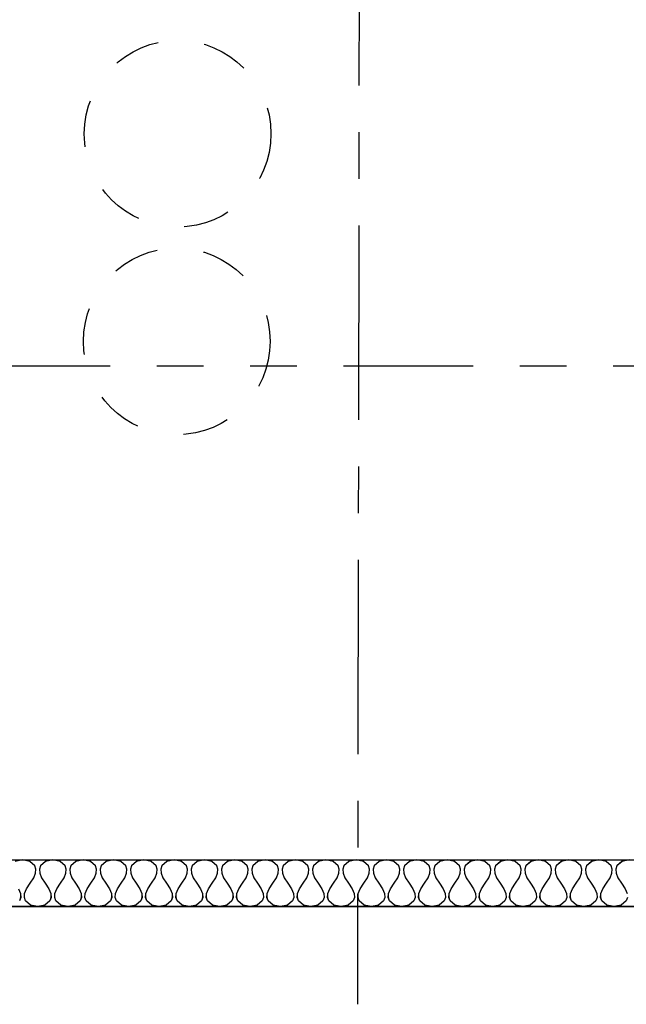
# Model space of a CAD drawing. Header units: millimetres. Extents: x -15 to 127, y -65 to 67.
# Tile 204 of 256: x 6.13 to 7.43, y 22.19 to 24.3. Entities that reach past the tile are written whole.
import ezdxf

# ---------------------------------------------------------------- set-up
doc = ezdxf.new("R2010")
doc.units = ezdxf.units.MM
doc.header["$MEASUREMENT"] = 0
for name, pattern in [('PC_DASH_1', [0.638889, 0.277778, -0.083333, 0.055556, -0.083333, 0.055556, -0.083333]), ('PC_DASH_2', [0.125, 0.055556, -0.069444]), ('PC_DASH_4', [0.638889, 0.416667, -0.083333, 0.055556, -0.083333])]:
    doc.linetypes.add(name, pattern=pattern)
doc.layers.add('structure rdc', color=7, linetype='Continuous')

# ---------------------------------------------------------------- blocks, each defined once
blk = doc.blocks.new('PD_9360')
at = {"layer": 'structure rdc', "color": 0}
for points in [[(12.4914, -23.9041), (5.5362, -23.9041), (5.5362, -23.8041), (12.4914, -23.8041), (12.4914, -23.9041)], [(7.4538, -23.8041), (7.4384, -23.8072), (7.4275, -23.8166), (7.4252, -23.8236), (7.4257, -23.8322), (7.4296, -23.8423), (7.4375, -23.8541), (7.4454, -23.8658), (7.4493, -23.8759)], [(7.4498, -23.8845), (7.4475, -23.8916), (7.4366, -23.9009), (7.4213, -23.9041), (7.4059, -23.9009), (7.395, -23.8916), (7.3927, -23.8845), (7.3932, -23.8759), (7.3971, -23.8658), (7.405, -23.8541), (7.4129, -23.8423), (7.4168, -23.8322), (7.4173, -23.8236), (7.415, -23.8166), (7.4041, -23.8072), (7.3888, -23.8041), (7.3734, -23.8072), (7.3625, -23.8166), (7.3602, -23.8236), (7.3607, -23.8322), (7.3646, -23.8423), (7.3725, -23.8541), (7.3804, -23.8658), (7.3843, -23.8759), (7.3848, -23.8845), (7.3825, -23.8916), (7.3716, -23.9009), (7.3563, -23.9041), (7.3409, -23.9009), (7.33, -23.8916), (7.3277, -23.8845), (7.3282, -23.8759), (7.3321, -23.8658), (7.34, -23.8541), (7.3479, -23.8423), (7.3518, -23.8322), (7.3523, -23.8236), (7.35, -23.8166), (7.3391, -23.8072), (7.3238, -23.8041), (7.3084, -23.8072), (7.2975, -23.8166), (7.2952, -23.8236), (7.2957, -23.8322), (7.2996, -23.8423), (7.3075, -23.8541), (7.3154, -23.8658), (7.3193, -23.8759), (7.3198, -23.8845), (7.3175, -23.8916), (7.3066, -23.9009), (7.2913, -23.9041), (7.2759, -23.9009), (7.265, -23.8916), (7.2627, -23.8845), (7.2632, -23.8759), (7.2671, -23.8658), (7.275, -23.8541), (7.2829, -23.8423), (7.2868, -23.8322), (7.2873, -23.8236), (7.285, -23.8166), (7.2741, -23.8072), (7.2588, -23.8041), (7.2434, -23.8072), (7.2325, -23.8166), (7.2302, -23.8236), (7.2307, -23.8322), (7.2346, -23.8423), (7.2425, -23.8541), (7.2504, -23.8658), (7.2543, -23.8759), (7.2548, -23.8845), (7.2525, -23.8916), (7.2416, -23.9009), (7.2262, -23.9041), (7.2109, -23.9009), (7.2, -23.8916), (7.1977, -23.8845), (7.1982, -23.8759), (7.2021, -23.8658), (7.21, -23.8541), (7.2179, -23.8423), (7.2218, -23.8322), (7.2223, -23.8236), (7.22, -23.8166), (7.2091, -23.8072), (7.1937, -23.8041), (7.1784, -23.8072), (7.1675, -23.8166), (7.1652, -23.8236), (7.1657, -23.8322), (7.1696, -23.8423), (7.1775, -23.8541), (7.1854, -23.8658), (7.1893, -23.8759), (7.1898, -23.8845), (7.1875, -23.8916), (7.1766, -23.9009), (7.1612, -23.9041), (7.1459, -23.9009), (7.135, -23.8916), (7.1327, -23.8845), (7.1332, -23.8759), (7.1371, -23.8658), (7.145, -23.8541), (7.1529, -23.8423), (7.1568, -23.8322), (7.1573, -23.8236), (7.155, -23.8166), (7.1441, -23.8072), (7.1287, -23.8041), (7.1134, -23.8072), (7.1025, -23.8166), (7.1002, -23.8236), (7.1007, -23.8322), (7.1046, -23.8423), (7.1125, -23.8541), (7.1204, -23.8658), (7.1243, -23.8759), (7.1248, -23.8845), (7.1225, -23.8916), (7.1116, -23.9009), (7.0962, -23.9041), (7.0809, -23.9009), (7.07, -23.8916), (7.0677, -23.8845), (7.0682, -23.8759), (7.0721, -23.8658), (7.08, -23.8541), (7.0879, -23.8423), (7.0918, -23.8322), (7.0923, -23.8236), (7.09, -23.8166), (7.0791, -23.8072), (7.0637, -23.8041), (7.0483, -23.8072), (7.0375, -23.8166), (7.0352, -23.8236), (7.0357, -23.8322), (7.0396, -23.8423), (7.0475, -23.8541), (7.0554, -23.8658), (7.0593, -23.8759), (7.0598, -23.8845), (7.0575, -23.8916), (7.0466, -23.9009), (7.0312, -23.9041), (7.0158, -23.9009), (7.005, -23.8916), (7.0027, -23.8845), (7.0032, -23.8759), (7.0071, -23.8658), (7.015, -23.8541), (7.0229, -23.8423), (7.0268, -23.8322), (7.0273, -23.8236), (7.025, -23.8166), (7.0141, -23.8072), (6.9987, -23.8041), (6.9833, -23.8072), (6.9725, -23.8166), (6.9702, -23.8236), (6.9707, -23.8322), (6.9746, -23.8423), (6.9825, -23.8541), (6.9904, -23.8658), (6.9943, -23.8759), (6.9948, -23.8845), (6.9925, -23.8916), (6.9816, -23.9009), (6.9662, -23.9041), (6.9508, -23.9009), (6.94, -23.8916), (6.9377, -23.8845), (6.9382, -23.8759), (6.9421, -23.8658), (6.95, -23.8541), (6.9579, -23.8423), (6.9618, -23.8322), (6.9623, -23.8236), (6.96, -23.8166), (6.9491, -23.8072), (6.9337, -23.8041), (6.9183, -23.8072), (6.9075, -23.8166), (6.9052, -23.8236), (6.9057, -23.8322), (6.9096, -23.8423), (6.9175, -23.8541), (6.9254, -23.8658), (6.9293, -23.8759), (6.9298, -23.8845), (6.9275, -23.8916), (6.9166, -23.9009), (6.9012, -23.9041), (6.8858, -23.9009), (6.875, -23.8916), (6.8727, -23.8845), (6.8732, -23.8759), (6.8771, -23.8658), (6.885, -23.8541), (6.8929, -23.8423), (6.8968, -23.8322), (6.8973, -23.8236), (6.895, -23.8166), (6.8841, -23.8072), (6.8687, -23.8041), (6.8533, -23.8072), (6.8425, -23.8166), (6.8402, -23.8236), (6.8407, -23.8322), (6.8446, -23.8423), (6.8525, -23.8541), (6.8604, -23.8658), (6.8643, -23.8759), (6.8648, -23.8845), (6.8625, -23.8916), (6.8516, -23.9009), (6.8362, -23.9041), (6.8208, -23.9009), (6.81, -23.8916), (6.8077, -23.8845), (6.8082, -23.8759), (6.8121, -23.8658), (6.82, -23.8541), (6.8279, -23.8423), (6.8318, -23.8322), (6.8323, -23.8236), (6.83, -23.8166), (6.8191, -23.8072), (6.8037, -23.8041), (6.7883, -23.8072), (6.7775, -23.8166), (6.7752, -23.8236), (6.7757, -23.8322), (6.7796, -23.8423), (6.7875, -23.8541), (6.7954, -23.8658), (6.7993, -23.8759), (6.7998, -23.8845), (6.7975, -23.8916), (6.7866, -23.9009), (6.7712, -23.9041), (6.7558, -23.9009), (6.745, -23.8916), (6.7427, -23.8845), (6.7432, -23.8759), (6.7471, -23.8658), (6.755, -23.8541), (6.7629, -23.8423), (6.7668, -23.8322), (6.7673, -23.8236), (6.765, -23.8166), (6.7541, -23.8072), (6.7387, -23.8041), (6.7233, -23.8072), (6.7125, -23.8166), (6.7102, -23.8236), (6.7107, -23.8322), (6.7146, -23.8423), (6.7225, -23.8541), (6.7304, -23.8658), (6.7343, -23.8759), (6.7348, -23.8845), (6.7325, -23.8916), (6.7216, -23.9009), (6.7062, -23.9041), (6.6908, -23.9009), (6.68, -23.8916), (6.6777, -23.8845), (6.6782, -23.8759), (6.6821, -23.8658), (6.69, -23.8541), (6.6979, -23.8423), (6.7018, -23.8322), (6.7023, -23.8236), (6.7, -23.8166), (6.6891, -23.8072), (6.6737, -23.8041), (6.6583, -23.8072), (6.6475, -23.8166), (6.6452, -23.8236), (6.6457, -23.8322), (6.6496, -23.8423), (6.6575, -23.8541), (6.6654, -23.8658), (6.6693, -23.8759), (6.6698, -23.8845), (6.6675, -23.8916), (6.6566, -23.9009), (6.6412, -23.9041), (6.6258, -23.9009), (6.615, -23.8916), (6.6127, -23.8845), (6.6132, -23.8759), (6.6171, -23.8658), (6.625, -23.8541), (6.6329, -23.8423), (6.6368, -23.8322), (6.6373, -23.8236), (6.635, -23.8166), (6.6241, -23.8072), (6.6087, -23.8041), (6.5933, -23.8072), (6.5825, -23.8166), (6.5802, -23.8236), (6.5807, -23.8322), (6.5846, -23.8423), (6.5925, -23.8541), (6.6004, -23.8658), (6.6043, -23.8759), (6.6048, -23.8845), (6.6025, -23.8916), (6.5916, -23.9009), (6.5762, -23.9041), (6.5608, -23.9009), (6.55, -23.8916), (6.5477, -23.8845), (6.5482, -23.8759), (6.5521, -23.8658), (6.56, -23.8541), (6.5679, -23.8423), (6.5718, -23.8322), (6.5723, -23.8236), (6.57, -23.8166), (6.5591, -23.8072), (6.5437, -23.8041), (6.5283, -23.8072), (6.5175, -23.8166), (6.5152, -23.8236), (6.5157, -23.8322), (6.5196, -23.8423), (6.5275, -23.8541), (6.5354, -23.8658), (6.5393, -23.8759), (6.5398, -23.8845), (6.5375, -23.8916), (6.5266, -23.9009), (6.5112, -23.9041), (6.4958, -23.9009), (6.485, -23.8916), (6.4827, -23.8845), (6.4832, -23.8759), (6.4871, -23.8658), (6.495, -23.8541), (6.5029, -23.8423), (6.5068, -23.8322), (6.5073, -23.8236), (6.505, -23.8166), (6.4941, -23.8072), (6.4787, -23.8041), (6.4633, -23.8072), (6.4525, -23.8166), (6.4502, -23.8236), (6.4507, -23.8322), (6.4546, -23.8423), (6.4625, -23.8541), (6.4704, -23.8658), (6.4743, -23.8759), (6.4748, -23.8845), (6.4725, -23.8916), (6.4616, -23.9009), (6.4462, -23.9041), (6.4308, -23.9009), (6.42, -23.8916), (6.4177, -23.8845), (6.4182, -23.8759), (6.4221, -23.8658), (6.43, -23.8541), (6.4379, -23.8423), (6.4418, -23.8322), (6.4423, -23.8236), (6.44, -23.8166), (6.4291, -23.8072), (6.4137, -23.8041), (6.3983, -23.8072), (6.3875, -23.8166), (6.3851, -23.8236), (6.3857, -23.8322), (6.3896, -23.8423), (6.3975, -23.8541), (6.4054, -23.8658), (6.4093, -23.8759), (6.4098, -23.8845), (6.4075, -23.8916), (6.3966, -23.9009), (6.3812, -23.9041), (6.3658, -23.9009), (6.355, -23.8916), (6.3526, -23.8845), (6.3532, -23.8759), (6.3571, -23.8658), (6.365, -23.8541), (6.3728, -23.8423), (6.3768, -23.8322), (6.3773, -23.8236), (6.375, -23.8166), (6.3641, -23.8072), (6.3487, -23.8041), (6.3333, -23.8072), (6.3225, -23.8166), (6.3201, -23.8236), (6.3207, -23.8322), (6.3246, -23.8423), (6.3325, -23.8541), (6.3403, -23.8658), (6.3443, -23.8759), (6.3448, -23.8845), (6.3425, -23.8916), (6.3316, -23.9009), (6.3162, -23.9041), (6.3008, -23.9009), (6.29, -23.8916), (6.2876, -23.8845), (6.2882, -23.8759), (6.2921, -23.8658), (6.3, -23.8541), (6.3078, -23.8423), (6.3118, -23.8322), (6.3123, -23.8236), (6.31, -23.8166), (6.2991, -23.8072), (6.2837, -23.8041), (6.2683, -23.8072), (6.2575, -23.8166), (6.2551, -23.8236), (6.2557, -23.8322), (6.2596, -23.8423), (6.2675, -23.8541), (6.2753, -23.8658), (6.2793, -23.8759), (6.2798, -23.8845), (6.2775, -23.8916), (6.2666, -23.9009), (6.2512, -23.9041), (6.2358, -23.9009), (6.225, -23.8916), (6.2226, -23.8845), (6.2232, -23.8759), (6.2271, -23.8658), (6.235, -23.8541), (6.2428, -23.8423), (6.2468, -23.8322), (6.2473, -23.8236), (6.245, -23.8166), (6.2341, -23.8072), (6.2187, -23.8041), (6.2033, -23.8072), (6.1925, -23.8166), (6.1901, -23.8236), (6.1907, -23.8322), (6.1946, -23.8423), (6.2025, -23.8541), (6.2103, -23.8658), (6.2143, -23.8759), (6.2148, -23.8845), (6.2125, -23.8916), (6.2016, -23.9009), (6.1862, -23.9041), (6.1708, -23.9009), (6.16, -23.8916), (6.1576, -23.8845), (6.1582, -23.8759), (6.1621, -23.8658), (6.17, -23.8541), (6.1778, -23.8423), (6.1818, -23.8322), (6.1823, -23.8236), (6.18, -23.8166), (6.1691, -23.8072), (6.1537, -23.8041), (6.1383, -23.8072)], [(6.1453, -23.8658), (6.1493, -23.8759), (6.1498, -23.8845), (6.1475, -23.8916)]]:
    blk.add_lwpolyline(points, dxfattribs=at)
blk = doc.blocks.new('PD_4879')
at = {"layer": 'structure rdc', "color": 0}
for points in [[(13.15, -3.9041), (6.1947, -3.9041), (6.1947, -3.8041), (13.15, -3.8041), (13.15, -3.9041)], [(8.1123, -3.8041), (8.0969, -3.8072), (8.0861, -3.8166), (8.0837, -3.8236), (8.0843, -3.8322), (8.0882, -3.8423), (8.0961, -3.8541), (8.1039, -3.8658), (8.1079, -3.8759)], [(8.1084, -3.8845), (8.1061, -3.8916), (8.0952, -3.9009), (8.0798, -3.9041), (8.0644, -3.9009), (8.0536, -3.8916), (8.0512, -3.8845), (8.0518, -3.8759), (8.0557, -3.8658), (8.0636, -3.8541), (8.0714, -3.8423), (8.0754, -3.8322), (8.0759, -3.8236), (8.0736, -3.8166), (8.0627, -3.8072), (8.0473, -3.8041), (8.0319, -3.8072), (8.0211, -3.8166), (8.0187, -3.8236), (8.0193, -3.8322), (8.0232, -3.8423), (8.0311, -3.8541), (8.0389, -3.8658), (8.0429, -3.8759), (8.0434, -3.8845), (8.0411, -3.8916), (8.0302, -3.9009), (8.0148, -3.9041), (7.9994, -3.9009), (7.9886, -3.8916), (7.9862, -3.8845), (7.9868, -3.8759), (7.9907, -3.8658), (7.9986, -3.8541), (8.0064, -3.8423), (8.0104, -3.8322), (8.0109, -3.8236), (8.0086, -3.8166), (7.9977, -3.8072), (7.9823, -3.8041), (7.9669, -3.8072), (7.9561, -3.8166), (7.9537, -3.8236), (7.9543, -3.8322), (7.9582, -3.8423), (7.9661, -3.8541), (7.9739, -3.8658), (7.9779, -3.8759), (7.9784, -3.8845), (7.9761, -3.8916), (7.9652, -3.9009), (7.9498, -3.9041), (7.9344, -3.9009), (7.9236, -3.8916), (7.9212, -3.8845), (7.9218, -3.8759), (7.9257, -3.8658), (7.9336, -3.8541), (7.9414, -3.8423), (7.9454, -3.8322), (7.9459, -3.8236), (7.9436, -3.8166), (7.9327, -3.8072), (7.9173, -3.8041), (7.9019, -3.8072), (7.8911, -3.8166), (7.8887, -3.8236), (7.8893, -3.8322), (7.8932, -3.8423), (7.9011, -3.8541), (7.9089, -3.8658), (7.9129, -3.8759), (7.9134, -3.8845), (7.9111, -3.8916), (7.9002, -3.9009), (7.8848, -3.9041), (7.8694, -3.9009), (7.8585, -3.8916), (7.8562, -3.8845), (7.8568, -3.8759), (7.8607, -3.8658), (7.8686, -3.8541), (7.8764, -3.8423), (7.8804, -3.8322), (7.8809, -3.8236), (7.8786, -3.8166), (7.8677, -3.8072), (7.8523, -3.8041), (7.8369, -3.8072), (7.826, -3.8166), (7.8237, -3.8236), (7.8243, -3.8322), (7.8282, -3.8423), (7.8361, -3.8541), (7.8439, -3.8658), (7.8479, -3.8759), (7.8484, -3.8845), (7.8461, -3.8916), (7.8352, -3.9009), (7.8198, -3.9041), (7.8044, -3.9009), (7.7935, -3.8916), (7.7912, -3.8845), (7.7917, -3.8759), (7.7957, -3.8658), (7.8036, -3.8541), (7.8114, -3.8423), (7.8154, -3.8322), (7.8159, -3.8236), (7.8136, -3.8166), (7.8027, -3.8072), (7.7873, -3.8041), (7.7719, -3.8072), (7.761, -3.8166), (7.7587, -3.8236), (7.7592, -3.8322), (7.7632, -3.8423), (7.771, -3.8541), (7.7789, -3.8658), (7.7828, -3.8759), (7.7834, -3.8845), (7.7811, -3.8916), (7.7702, -3.9009), (7.7548, -3.9041), (7.7394, -3.9009), (7.7285, -3.8916), (7.7262, -3.8845), (7.7267, -3.8759), (7.7307, -3.8658), (7.7385, -3.8541), (7.7464, -3.8423), (7.7503, -3.8322), (7.7509, -3.8236), (7.7486, -3.8166), (7.7377, -3.8072), (7.7223, -3.8041), (7.7069, -3.8072), (7.696, -3.8166), (7.6937, -3.8236), (7.6942, -3.8322), (7.6982, -3.8423), (7.706, -3.8541), (7.7139, -3.8658), (7.7178, -3.8759), (7.7184, -3.8845), (7.7161, -3.8916), (7.7052, -3.9009), (7.6898, -3.9041), (7.6744, -3.9009), (7.6635, -3.8916), (7.6612, -3.8845), (7.6617, -3.8759), (7.6657, -3.8658), (7.6735, -3.8541), (7.6814, -3.8423), (7.6853, -3.8322), (7.6859, -3.8236), (7.6835, -3.8166), (7.6727, -3.8072), (7.6573, -3.8041), (7.6419, -3.8072), (7.631, -3.8166), (7.6287, -3.8236), (7.6292, -3.8322), (7.6332, -3.8423), (7.641, -3.8541), (7.6489, -3.8658), (7.6528, -3.8759), (7.6534, -3.8845), (7.651, -3.8916), (7.6402, -3.9009), (7.6248, -3.9041), (7.6094, -3.9009), (7.5985, -3.8916), (7.5962, -3.8845), (7.5967, -3.8759), (7.6007, -3.8658), (7.6085, -3.8541), (7.6164, -3.8423), (7.6203, -3.8322), (7.6209, -3.8236), (7.6185, -3.8166), (7.6077, -3.8072), (7.5923, -3.8041), (7.5769, -3.8072), (7.566, -3.8166), (7.5637, -3.8236), (7.5642, -3.8322), (7.5682, -3.8423), (7.576, -3.8541), (7.5839, -3.8658), (7.5878, -3.8759), (7.5884, -3.8845), (7.586, -3.8916), (7.5752, -3.9009), (7.5598, -3.9041), (7.5444, -3.9009), (7.5335, -3.8916), (7.5312, -3.8845), (7.5317, -3.8759), (7.5357, -3.8658), (7.5435, -3.8541), (7.5514, -3.8423), (7.5553, -3.8322), (7.5559, -3.8236), (7.5535, -3.8166), (7.5427, -3.8072), (7.5273, -3.8041), (7.5119, -3.8072), (7.501, -3.8166), (7.4987, -3.8236), (7.4992, -3.8322), (7.5032, -3.8423), (7.511, -3.8541), (7.5189, -3.8658), (7.5228, -3.8759), (7.5234, -3.8845), (7.521, -3.8916), (7.5102, -3.9009), (7.4948, -3.9041), (7.4794, -3.9009), (7.4685, -3.8916), (7.4662, -3.8845), (7.4667, -3.8759), (7.4707, -3.8658), (7.4785, -3.8541), (7.4864, -3.8423), (7.4903, -3.8322), (7.4909, -3.8236), (7.4885, -3.8166), (7.4777, -3.8072), (7.4623, -3.8041), (7.4469, -3.8072), (7.436, -3.8166), (7.4337, -3.8236), (7.4342, -3.8322), (7.4382, -3.8423), (7.446, -3.8541), (7.4539, -3.8658), (7.4578, -3.8759), (7.4584, -3.8845), (7.456, -3.8916), (7.4452, -3.9009), (7.4298, -3.9041), (7.4144, -3.9009), (7.4035, -3.8916), (7.4012, -3.8845), (7.4017, -3.8759), (7.4057, -3.8658), (7.4135, -3.8541), (7.4214, -3.8423), (7.4253, -3.8322), (7.4259, -3.8236), (7.4235, -3.8166), (7.4127, -3.8072), (7.3973, -3.8041), (7.3819, -3.8072), (7.371, -3.8166), (7.3687, -3.8236), (7.3692, -3.8322), (7.3732, -3.8423), (7.381, -3.8541), (7.3889, -3.8658), (7.3928, -3.8759), (7.3934, -3.8845), (7.391, -3.8916), (7.3802, -3.9009), (7.3648, -3.9041), (7.3494, -3.9009), (7.3385, -3.8916), (7.3362, -3.8845), (7.3367, -3.8759), (7.3407, -3.8658), (7.3485, -3.8541), (7.3564, -3.8423), (7.3603, -3.8322), (7.3609, -3.8236), (7.3585, -3.8166), (7.3477, -3.8072), (7.3323, -3.8041), (7.3169, -3.8072), (7.306, -3.8166), (7.3037, -3.8236), (7.3042, -3.8322), (7.3081, -3.8423), (7.316, -3.8541), (7.3239, -3.8658), (7.3278, -3.8759), (7.3284, -3.8845), (7.326, -3.8916), (7.3152, -3.9009), (7.2998, -3.9041), (7.2844, -3.9009), (7.2735, -3.8916), (7.2712, -3.8845), (7.2717, -3.8759), (7.2756, -3.8658), (7.2835, -3.8541), (7.2914, -3.8423), (7.2953, -3.8322), (7.2958, -3.8236), (7.2935, -3.8166), (7.2827, -3.8072), (7.2673, -3.8041), (7.2519, -3.8072), (7.241, -3.8166), (7.2387, -3.8236), (7.2392, -3.8322), (7.2431, -3.8423), (7.251, -3.8541), (7.2589, -3.8658), (7.2628, -3.8759), (7.2633, -3.8845), (7.261, -3.8916), (7.2502, -3.9009), (7.2348, -3.9041), (7.2194, -3.9009), (7.2085, -3.8916), (7.2062, -3.8845), (7.2067, -3.8759), (7.2106, -3.8658), (7.2185, -3.8541), (7.2264, -3.8423), (7.2303, -3.8322), (7.2308, -3.8236), (7.2285, -3.8166), (7.2177, -3.8072), (7.2023, -3.8041), (7.1869, -3.8072), (7.176, -3.8166), (7.1737, -3.8236), (7.1742, -3.8322), (7.1781, -3.8423), (7.186, -3.8541), (7.1939, -3.8658), (7.1978, -3.8759), (7.1983, -3.8845), (7.196, -3.8916), (7.1852, -3.9009), (7.1698, -3.9041), (7.1544, -3.9009), (7.1435, -3.8916), (7.1412, -3.8845), (7.1417, -3.8759), (7.1456, -3.8658), (7.1535, -3.8541), (7.1614, -3.8423), (7.1653, -3.8322), (7.1658, -3.8236), (7.1635, -3.8166), (7.1527, -3.8072), (7.1373, -3.8041), (7.1219, -3.8072), (7.111, -3.8166), (7.1087, -3.8236), (7.1092, -3.8322), (7.1131, -3.8423), (7.121, -3.8541), (7.1289, -3.8658), (7.1328, -3.8759), (7.1333, -3.8845), (7.131, -3.8916), (7.1202, -3.9009), (7.1048, -3.9041), (7.0894, -3.9009), (7.0785, -3.8916), (7.0762, -3.8845), (7.0767, -3.8759), (7.0806, -3.8658), (7.0885, -3.8541), (7.0964, -3.8423), (7.1003, -3.8322), (7.1008, -3.8236), (7.0985, -3.8166), (7.0877, -3.8072), (7.0723, -3.8041), (7.0569, -3.8072), (7.046, -3.8166), (7.0437, -3.8236), (7.0442, -3.8322), (7.0481, -3.8423), (7.056, -3.8541), (7.0639, -3.8658), (7.0678, -3.8759), (7.0683, -3.8845), (7.066, -3.8916), (7.0552, -3.9009), (7.0398, -3.9041), (7.0244, -3.9009), (7.0135, -3.8916), (7.0112, -3.8845), (7.0117, -3.8759), (7.0156, -3.8658), (7.0235, -3.8541), (7.0314, -3.8423), (7.0353, -3.8322), (7.0358, -3.8236), (7.0335, -3.8166), (7.0227, -3.8072), (7.0073, -3.8041), (6.9919, -3.8072), (6.981, -3.8166), (6.9787, -3.8236), (6.9792, -3.8322), (6.9831, -3.8423), (6.991, -3.8541), (6.9989, -3.8658), (7.0028, -3.8759), (7.0033, -3.8845), (7.001, -3.8916), (6.9902, -3.9009), (6.9748, -3.9041), (6.9594, -3.9009), (6.9485, -3.8916), (6.9462, -3.8845), (6.9467, -3.8759), (6.9506, -3.8658), (6.9585, -3.8541), (6.9664, -3.8423), (6.9703, -3.8322), (6.9708, -3.8236), (6.9685, -3.8166), (6.9577, -3.8072), (6.9423, -3.8041), (6.9269, -3.8072), (6.916, -3.8166), (6.9137, -3.8236), (6.9142, -3.8322), (6.9181, -3.8423), (6.926, -3.8541), (6.9339, -3.8658), (6.9378, -3.8759), (6.9383, -3.8845), (6.936, -3.8916), (6.9252, -3.9009), (6.9098, -3.9041), (6.8944, -3.9009), (6.8835, -3.8916), (6.8812, -3.8845), (6.8817, -3.8759), (6.8856, -3.8658), (6.8935, -3.8541), (6.9014, -3.8423), (6.9053, -3.8322), (6.9058, -3.8236), (6.9035, -3.8166), (6.8927, -3.8072), (6.8773, -3.8041), (6.8619, -3.8072), (6.851, -3.8166), (6.8487, -3.8236), (6.8492, -3.8322), (6.8531, -3.8423), (6.861, -3.8541), (6.8689, -3.8658), (6.8728, -3.8759), (6.8733, -3.8845), (6.871, -3.8916), (6.8602, -3.9009), (6.8448, -3.9041), (6.8294, -3.9009), (6.8185, -3.8916), (6.8162, -3.8845), (6.8167, -3.8759), (6.8206, -3.8658), (6.8285, -3.8541), (6.8364, -3.8423), (6.8403, -3.8322), (6.8408, -3.8236), (6.8385, -3.8166), (6.8277, -3.8072), (6.8123, -3.8041), (6.7969, -3.8072)], [(6.8039, -3.8658), (6.8078, -3.8759), (6.8083, -3.8845), (6.806, -3.8916)]]:
    blk.add_lwpolyline(points, dxfattribs=at)

msp = doc.modelspace()

# ---------------------------------------------------------------- linework, layer by layer
at = {"layer": 'structure rdc', "color": 0, "linetype": 'PC_DASH_4'}
msp.add_line((6.8579, 26.7277), (6.8506, 22.1918), dxfattribs=at)
at = {"layer": 'structure rdc', "color": 0, "linetype": 'PC_DASH_1'}
msp.add_line((1.3761, 23.5606), (55.1656, 23.5606), dxfattribs=at)
at = {"layer": 'structure rdc', "color": 0}
msp.add_line((5.5152, 22.4012), (12.4705, 22.4012), dxfattribs=at)
msp.add_line((5.5152, 22.4012), (12.4705, 22.4012), dxfattribs=at)
msp.add_lwpolyline([(5.5152, 22.4012), (5.5152, 22.5012), (12.4705, 22.5012), (12.4705, 22.4012), (5.5152, 22.4012)], dxfattribs=at)
msp.add_lwpolyline([(5.5152, 22.4012), (5.5152, 22.5012), (12.4705, 22.5012), (12.4705, 22.4012), (5.5152, 22.4012)], dxfattribs=at)
at = {"layer": 'structure rdc', "color": 0, "linetype": 'PC_DASH_2'}
for centre in [(6.4652, 24.0578), (6.4634, 23.6126)]:
    msp.add_circle(centre, 0.2, dxfattribs=at)

# ---------------------------------------------------------------- block references
at = {"layer": 'structure rdc'}
for name, p in [('PD_9360', (-0.0209, 46.3053)), ('PD_4879', (-0.6795, 26.3053))]:
    msp.add_blockref(name, p, dxfattribs=at)

doc.saveas('drawing.dxf')
